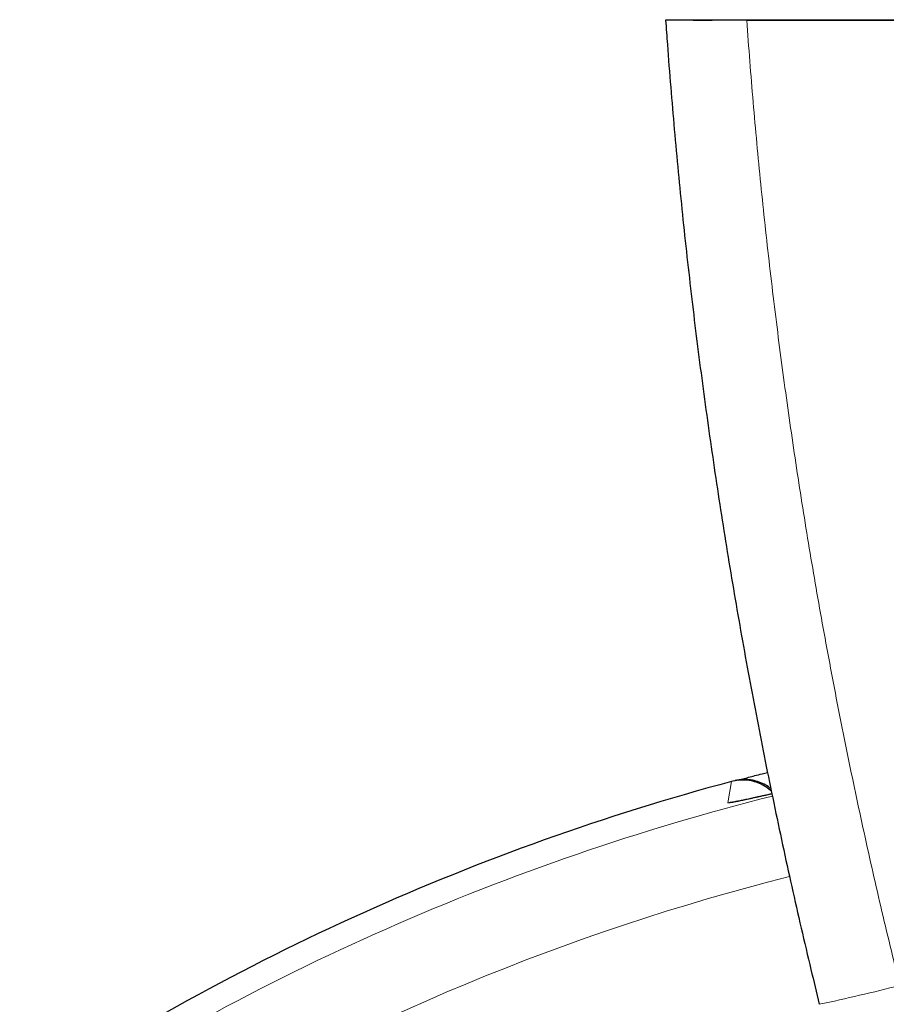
# Model space of a CAD drawing. Header units: millimetres. Extents: x 8 to 1352, y 12 to 1248.
# Tile 11 of 126: x 549 to 569, y 204 to 227. Entities that reach past the tile are written whole.
import ezdxf

# ---------------------------------------------------------------- set-up
doc = ezdxf.new("R2010")
doc.units = ezdxf.units.MM

msp = doc.modelspace()

# ---------------------------------------------------------------- linework, layer by layer
at = {"color": 7, "linetype": 'Continuous', "lineweight": 30}
for p, q in [((566.075, 227.004), (595.077, 227.004)), ((565.719, 209.067), (565.719, 209.067)), ((565.796, 209.085), (565.747, 209.073))]:
    msp.add_line(p, q, dxfattribs=at)
at = {"color": 252, "linetype": 'Continuous', "lineweight": 0}
msp.add_line((565.63, 208.565), (565.719, 209.067), dxfattribs=at)
at = {"color": 7, "linetype": 'Continuous', "lineweight": 30, "flags": 128}
msp.add_lwpolyline([(566.51, 227.014), (567.679, 227.015), (568.849, 227.016), (570.02, 227.017)], dxfattribs=at)
at = {"color": 7, "linetype": 'Continuous', "lineweight": 30}
msp.add_arc((580.576, 153.738), 57.288, 105.0311, 123.499, dxfattribs=at)
at = {"color": 252, "linetype": 'Continuous', "lineweight": 0}
for centre, radius, start, end in [((580.576, 153.544), 56.899, 104.1365, 123.4989), ((565.892, 207.6), 1, 92.2981, 105.1926), ((580.576, 153.527), 54.981, 104.205, 120.9575), ((556.829, 254.831), 52.179, 282.1199, 284.2574)]:
    msp.add_arc(centre, radius, start, end, dxfattribs=at)
at = {"color": 7, "linetype": 'Continuous', "lineweight": 30}
for points, knots in [([(564.167, 227.004), (564.18, 226.813), (564.217, 226.288), (564.284, 225.429), (564.369, 224.427), (564.461, 223.427), (564.561, 222.428), (564.667, 221.43), (564.781, 220.434), (564.902, 219.438), (565.031, 218.444), (565.166, 217.451), (565.309, 216.459), (565.459, 215.467), (565.616, 214.478), (565.78, 213.489), (565.952, 212.501), (566.131, 211.514), (566.317, 210.528), (566.51, 209.543), (566.711, 208.559), (566.919, 207.576), (567.134, 206.593), (567.357, 205.612), (567.573, 204.686), (567.719, 204.087), (567.785, 203.815)], [0, 0, 0, 0, 0.024455, 0.067257, 0.11003, 0.152778, 0.195502, 0.238206, 0.280894, 0.323569, 0.366233, 0.408891, 0.451545, 0.494199, 0.536855, 0.579517, 0.622187, 0.664869, 0.707566, 0.750281, 0.793018, 0.83578, 0.87857, 0.921392, 0.964248, 1, 1, 1, 1]), ([(566.075, 227.004), (565.997, 227.004), (565.84, 227.004), (565.611, 227.004), (565.39, 227.004), (565.18, 227.004), (564.984, 227.004), (564.805, 227.004), (564.644, 227.004), (564.504, 227.004), (564.385, 227.004), (564.292, 227.004), (564.222, 227.004), (564.185, 227.004), (564.168, 227.004), (564.167, 227.004), (564.167, 227.004)], [0, 0, 0, 0, 0.076172, 0.152587, 0.228758, 0.304937, 0.38136, 0.457538, 0.533573, 0.609852, 0.685886, 0.761748, 0.837852, 0.913714, 0.960032, 1, 1, 1, 1]), ([(564.816, 227.004), (564.844, 227.005), (564.898, 227.006), (564.997, 227.007), (565.108, 227.008), (565.231, 227.009), (565.363, 227.01), (565.504, 227.011), (565.655, 227.012), (565.815, 227.013), (565.98, 227.013), (566.151, 227.014), (566.328, 227.014), (566.449, 227.014), (566.51, 227.014)], [0, 0, 0, 0, 0.081663, 0.163326, 0.247366, 0.331406, 0.413067, 0.494729, 0.578754, 0.662779, 0.745845, 0.828911, 0.914455, 1, 1, 1, 1]), ([(565.871, 209.099), (565.872, 209.099), (565.904, 209.107), (565.986, 209.129), (566.116, 209.163), (566.267, 209.203), (566.417, 209.241), (566.522, 209.268), (566.565, 209.279)], [0, 0, 0, 0, 0.0051999, 0.2170271, 0.4288656, 0.6399388, 0.8523618, 1, 1, 1, 1]), ([(566.656, 208.835), (566.614, 208.871), (566.529, 208.942), (566.381, 209.021), (566.22, 209.076), (566.053, 209.102), (565.884, 209.102), (565.774, 209.078), (565.719, 209.067)], [0, 0, 0, 0, 0.162745, 0.3302, 0.49765, 0.6651, 0.83255, 1, 1, 1, 1]), ([(566.643, 208.898), (566.605, 208.927), (566.52, 208.989), (566.373, 209.055), (566.21, 209.101), (566.06, 209.115), (565.927, 209.109), (565.846, 209.097), (565.802, 209.087), (565.796, 209.085)], [0, 0, 0, 0, 0.159316, 0.349856, 0.535033, 0.725579, 0.8512, 0.978451, 1, 1, 1, 1]), ([(566.668, 208.775), (566.663, 208.773), (566.621, 208.764), (566.547, 208.747), (566.45, 208.725), (566.359, 208.705), (566.274, 208.686), (566.193, 208.668), (566.12, 208.652), (566.053, 208.637), (565.994, 208.625), (565.942, 208.614), (565.9, 208.606), (565.868, 208.599), (565.844, 208.595), (565.829, 208.592), (565.82, 208.591), (565.82, 208.591), (565.82, 208.591)], [0, 0, 0, 0, 0.011846, 0.088808, 0.164949, 0.238738, 0.314393, 0.389806, 0.464778, 0.539051, 0.612289, 0.684053, 0.753768, 0.813781, 0.869793, 0.921121, 0.967334, 1, 1, 1, 1])]:
    msp.add_open_spline(points, degree=3, knots=knots, dxfattribs=at)
at = {"color": 252, "linetype": 'Continuous', "lineweight": 0}
for points, knots in [([(569.68, 204.259), (569.529, 204.879), (569.227, 206.117), (568.808, 207.984), (568.414, 209.856), (568.046, 211.735), (567.705, 213.621), (567.391, 215.509), (567.105, 217.4), (566.845, 219.3), (566.61, 221.214), (566.403, 223.141), (566.221, 225.071), (566.124, 226.36), (566.075, 227.004)], [0, 0, 0, 0, 0.082935, 0.16587, 0.248872, 0.331874, 0.415003, 0.498149, 0.58094, 0.663748, 0.747776, 0.831804, 0.915902, 1, 1, 1, 1]), ([(566.668, 208.774), (566.648, 208.77), (566.562, 208.75), (566.425, 208.719), (566.259, 208.681), (566.11, 208.648), (565.98, 208.62), (565.87, 208.597), (565.779, 208.579), (565.709, 208.567), (565.662, 208.561), (565.634, 208.56), (565.631, 208.563), (565.63, 208.565)], [0, 0, 0, 0, 0.030423, 0.129315, 0.228562, 0.327804, 0.426688, 0.525073, 0.623821, 0.722564, 0.820945, 0.910473, 1, 1, 1, 1])]:
    msp.add_open_spline(points, degree=3, knots=knots, dxfattribs=at)

doc.saveas('drawing.dxf')
